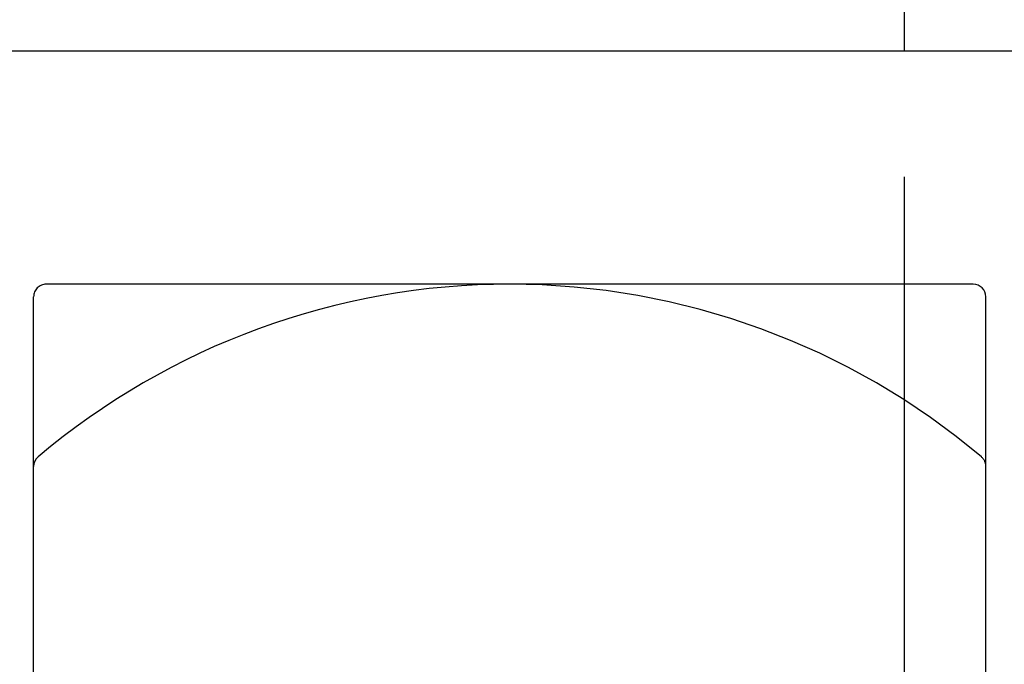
# Model space of a CAD drawing. Header units: inches. Extents: x 0 to 100, y 0 to 65.
# Tile 86 of 121: x 81.235 to 82.016, y 26.686 to 27.198. Entities that reach past the tile are written whole.
import ezdxf

# ---------------------------------------------------------------- set-up
doc = ezdxf.new("R2010")
doc.units = ezdxf.units.IN
doc.header["$LTSCALE"] = 5.5
doc.header["$MEASUREMENT"] = 0
doc.linetypes.add('HIDDEN', pattern=[0.2, 0.1, -0.1])
doc.layers.get('0').update_dxf_attribs({"linetype": 'CONTINUOUS'})
doc.layers.add('DEFAULT_2', color=8, linetype='HIDDEN')

msp = doc.modelspace()

# ---------------------------------------------------------------- linework, layer by layer
at = {"color": 3, "linetype": 'Continuous'}
msp.add_line((81.93654, 27.1728), (81.93654, 41.01655), dxfattribs=at)
at = {"color": 7, "linetype": 'Continuous'}
for p, q in [((80.89854, 27.1728), (82.49854, 27.1728)), ((81.99104, 26.9878), (81.62354, 26.9878)), ((82.00104, 25.75242), (82.00104, 26.9778)), ((81.24604, 26.65902), (81.24604, 26.84319))]:
    msp.add_line(p, q, dxfattribs=at)
for centre, radius, start, end in [((81.62354, 26.40885), 0.57895, 90, 130.23512), ((81.99104, 26.9778), 0.01, 0, 90), ((81.25604, 26.84319), 0.01, 130.23512, 180)]:
    msp.add_arc(centre, radius, start, end, dxfattribs=at)
at = {"layer": 'DEFAULT_2', "color": 8, "linetype": 'HIDDEN'}
for p, q in [((81.93654, 25.4228), (81.93654, 27.1728)), ((81.62354, 26.9878), (81.25604, 26.9878)), ((81.24604, 26.84319), (81.24604, 26.9778))]:
    msp.add_line(p, q, dxfattribs=at)
for centre, radius, start, end in [((81.25604, 26.9778), 0.01, 90, 180), ((81.62354, 26.40885), 0.57895, 49.76488, 90), ((81.99104, 26.84319), 0.01, 0, 49.76488)]:
    msp.add_arc(centre, radius, start, end, dxfattribs=at)

doc.saveas('drawing.dxf')
